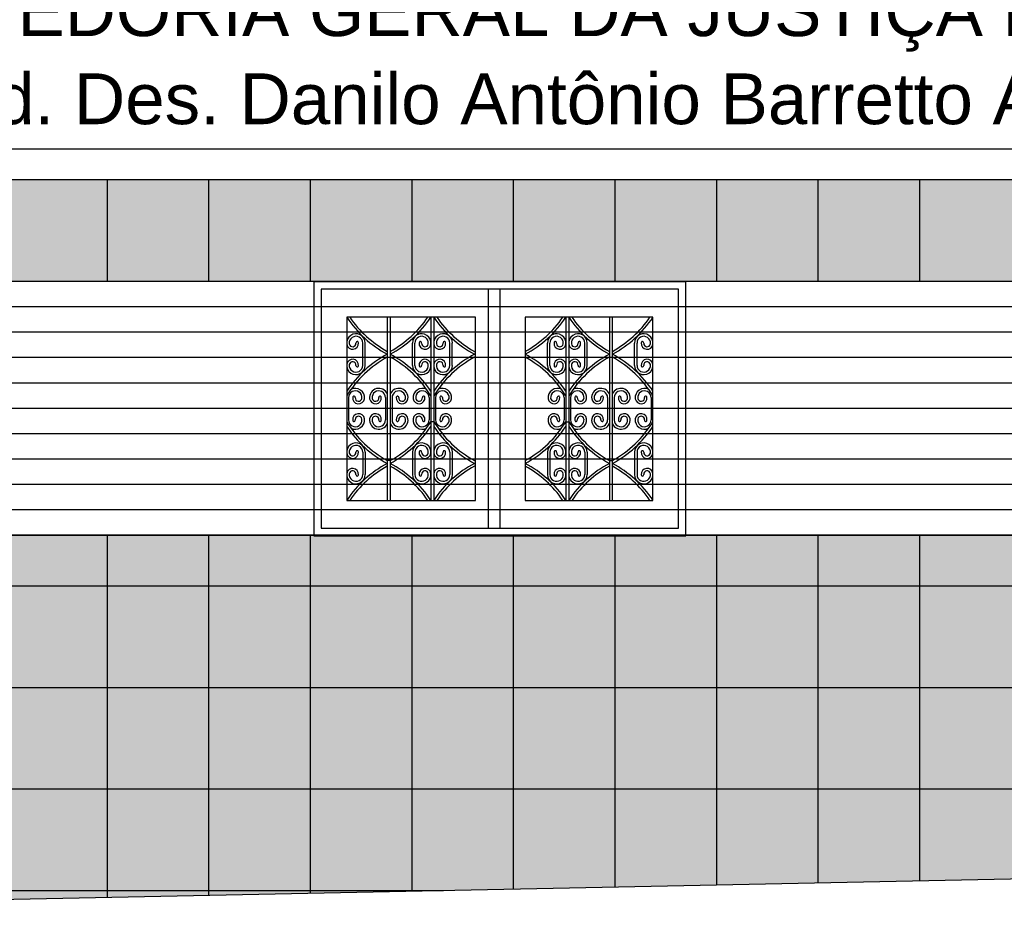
# Model space of a CAD drawing. Header units: inches. Extents: x 276 to 434, y 139 to 224.
# Tile 5 of 48: x 328.95 to 332.83, y 144.66 to 148.2. Entities that reach past the tile are written whole.
import ezdxf

# ---------------------------------------------------------------- set-up
doc = ezdxf.new("R2010")
doc.units = ezdxf.units.IN
doc.header["$MEASUREMENT"] = 0
for name, color, linetype in [('TJ-ESQUADRIA2', 2, 'Continuous'), ('TJ-FACHADA1', 1, 'Continuous'), ('TJ-FACHADA5', 5, 'Continuous'), ('TJ-PAGINACAO', 8, 'Continuous'), ('TJ-TEXTO', 2, 'Continuous')]:
    doc.layers.add(name, color=color, linetype=linetype)
doc.styles.get("Standard").update_dxf_attribs({"font": 'arial.ttf'})

msp = doc.modelspace()

# ---------------------------------------------------------------- hatches: boundary and pattern name
at = {"layer": 'TJ-FACHADA1'}
h = msp.add_hatch(dxfattribs=at)
h.set_pattern_fill('_USER', color=256, scale=0.1, pattern_type=0)
h.set_pattern_definition([(0, (326.24474, 147.17306), (0, 0.1), [])])
h.paths.add_polyline_path([(326.2447, 147.1731), (334.9981, 147.1731), (334.9981, 146.1731), (326.2447, 146.1731)])
at = {"layer": 'TJ-PAGINACAO'}
h = msp.add_hatch(dxfattribs=at)
h.set_pattern_fill('_USER', color=256, scale=0.4, double=1, pattern_type=0)
h.set_pattern_definition([(0, (335.2981, 147.57306), (0, 0.4), []), (90, (335.2981, 147.57306), (-0.4, 2e-17), [])])
h.paths.add_polyline_path([(333.0582, 146.3097), (333.0582, 147.0308), (333.5652, 147.0308), (333.5652, 146.3097)], flags=0)
h.paths.add_polyline_path([(333.7614, 146.3097), (333.7614, 147.0308), (334.2645, 147.0308), (334.2645, 146.3097)], flags=0)
h.paths.add_polyline_path([(331.4473, 146.3097), (330.9441, 146.3097), (330.9441, 147.0308), (331.4473, 147.0308)], flags=0)
h.paths.add_polyline_path([(330.748, 146.3097), (330.241, 146.3097), (330.241, 147.0308), (330.748, 147.0308)], flags=0)
h.paths.add_polyline_path([(328.6217, 146.3062), (328.1185, 146.3062), (328.1185, 147.0273), (328.6217, 147.0273)], flags=0)
h.paths.add_polyline_path([(327.9224, 146.3062), (327.4154, 146.3062), (327.4154, 147.0273), (327.9224, 147.0273)], flags=0)
h.paths.add_polyline_path([(328.7505, 146.1731), (327.2854, 146.1731), (327.2854, 146.1697), (328.7505, 146.1697)])
h.paths.add_polyline_path([(331.5773, 146.1731), (330.111, 146.1731), (330.111, 146.1697), (331.5773, 146.1697)])
h.paths.add_polyline_path([(326.2447, 146.1731), (326.2447, 147.1731), (334.9981, 147.1731), (334.9981, 146.1731)])
h.paths.add_polyline_path([(335.2981, 147.5731), (326.0997, 147.5731), (326.0997, 148.1994), (325.9447, 148.1994), (325.9447, 144.6776), (335.2981, 144.869)])
h = msp.add_hatch(dxfattribs=at)
h.set_pattern_fill('AR-CONC', color=21, scale=0.03, double=1)
h.set_pattern_definition([(50, (0, 0), (0.215178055, -0.01882564), [0.0225, -0.2475]), (355, (0, 0), (-0.0416254, 0.22565764), [0.018, -0.198]), (100.451444, (0.01793, -0.00157), (0.17355265, 0.206832), [0.01912206, -0.21034263]), (46.1842, (0, 0.06), (0.3201724, -0.04965578), [0.03375, -0.37125]), (96.63564, (0.02668, 0.05586), (0.28039858, 0.29223558), [0.0286831, -0.31551413]), (351.18416, (0, 0.06), (0.28039858, 0.29223558), [0.027, -0.297]), (21, (0.03, 0.045), (0.179072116, -0.12078567), [0.0225, -0.2475]), (326, (0.03, 0.045), (0.0729946, 0.21754501), [0.018, -0.198]), (71.451445, (0.04492, 0.03493), (0.25206671, 0.09675935), [0.01912206, -0.21034263]), (37.5, (0, 0), (0.003647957, 0.099868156), [0, -0.1956, 0, -0.201, 0, -0.19875]), (7.5, (0, 0), (0.07892086, 0.118323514), [0, -0.1146, 0, -0.1911, 0, -0.07575]), (327.5, (-0.0669, 0), (0.16014673, -0.006766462), [0, -0.075, 0, -0.234, 0, -0.3105]), (317.5, (-0.0969, 0), (0.17495585, 0.030031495), [0, -0.0975, 0, -0.1554, 0, -0.2205])])
h.paths.add_polyline_path([(331.4473, 147.0308), (331.4473, 146.3097), (330.9441, 146.3097), (330.9441, 147.0308)], flags=0)
h.paths.add_polyline_path([(331.3856, 146.9555, -0.700597), (331.4471, 146.9253, -1.004425), (331.4009, 146.9304, -1.069641), (331.4109, 146.9292, 0.995029), (331.4371, 146.9261, 1.06148), (331.3844, 146.9292), (331.3844, 146.8411, 1.06148), (331.4371, 146.8443, 0.995029), (331.4109, 146.8411, -1.069641), (331.4009, 146.84, -1.004425), (331.4471, 146.8451, -0.727127), (331.385, 146.8142, 0.068425), (331.2873, 146.8852), (331.2873, 146.8738, -0.111655), (331.4302, 146.7468, 0.598595), (331.3776, 146.7099, 1.014164), (331.4236, 146.7163, 0.934893), (331.4137, 146.7148, -1.023742), (331.3875, 146.7114, -1.056194), (331.4402, 146.7143), (331.4402, 146.6262, -1.056194), (331.3875, 146.6291, -1.023742), (331.4137, 146.6257, 0.934893), (331.4236, 146.6242, 1.014164), (331.3776, 146.6305, 0.598595), (331.4302, 146.5936, -0.111655), (331.2873, 146.4667), (331.2873, 146.4553, 0.068495), (331.3856, 146.5256, -0.700597), (331.4471, 146.4954, -1.004425), (331.4009, 146.5005, -1.069641), (331.4109, 146.4993, 0.995029), (331.4371, 146.4962, 1.06148), (331.3844, 146.4993), (331.3844, 146.4112, 1.06148), (331.4371, 146.4144, 0.995029), (331.4109, 146.4112, -1.069641), (331.4009, 146.4101, -1.004425), (331.4471, 146.4152, -0.727127), (331.385, 146.3843, 0.068425), (331.2873, 146.4553), (331.2873, 146.4667), (331.2757, 146.4667), (331.2757, 146.4553, 0.123887), (331.1157, 146.3097), (331.1157, 146.6195), (331.1041, 146.6195), (331.1041, 146.3097, 0.123887), (330.9441, 146.4553, 0.123887), (331.1041, 146.6009), (331.1041, 146.6195, -0.017901), (331.087, 146.5936, -0.59478), (331.0343, 146.6301, -1.004425), (331.0805, 146.625, -1.069641), (331.0706, 146.6262, 0.995029), (331.0443, 146.6293, 1.06148), (331.097, 146.6262), (331.097, 146.7143, 1.06148), (331.0443, 146.7111, 0.995029), (331.0706, 146.7143, -1.069641), (331.0805, 146.7154, -1.004425), (331.0343, 146.7103, -0.59478), (331.087, 146.7468, -0.017901), (331.1041, 146.721), (331.1041, 146.7396, 0.123887), (330.9441, 146.8852, 0.123887), (331.1041, 147.0308), (331.1041, 146.6195), (331.1157, 146.6195), (331.1157, 147.0308, 0.123887), (331.2757, 146.8852), (331.2757, 146.4667), (331.2873, 146.4667), (331.2873, 146.8852, 0.068495)], flags=0)
h.paths.add_polyline_path([(333.0582, 147.0308), (333.5652, 147.0308), (333.5652, 146.3097), (333.0582, 146.3097)], flags=0)
h.paths.add_polyline_path([(333.2182, 146.8852), (333.2182, 146.4667), (333.2298, 146.4667), (333.2298, 146.8852, 0.123887), (333.3898, 147.0308), (333.3898, 146.6195), (333.4014, 146.6195), (333.4014, 147.0308, 0.123887), (333.5614, 146.8852, 0.123887), (333.4014, 146.7396), (333.4014, 146.721, -0.017901), (333.4185, 146.7468, -0.59478), (333.4712, 146.7103, -1.004425), (333.425, 146.7154, -1.069641), (333.4349, 146.7143, 0.995029), (333.4612, 146.7111, 1.06148), (333.4085, 146.7143), (333.4085, 146.6262, 1.06148), (333.4612, 146.6293, 0.995029), (333.4349, 146.6262, -1.069641), (333.425, 146.625, -1.004425), (333.4712, 146.6301, -0.59478), (333.4185, 146.5936, -0.017901), (333.4014, 146.6195), (333.4014, 146.6009, 0.123887), (333.5614, 146.4553, 0.123887), (333.4014, 146.3097), (333.4014, 146.6195), (333.3898, 146.6195), (333.3898, 146.3097, 0.123887), (333.2298, 146.4553), (333.2298, 146.4667), (333.2182, 146.4667), (333.2182, 146.4553, 0.068495), (333.1199, 146.3849, -0.700597), (333.0584, 146.4152, -1.004425), (333.1046, 146.4101, -1.069641), (333.0946, 146.4112, 0.995029), (333.0684, 146.4144, 1.06148), (333.1211, 146.4112), (333.1211, 146.4993, 1.06148), (333.0684, 146.4962, 0.995029), (333.0946, 146.4993, -1.069641), (333.1046, 146.5005, -1.004425), (333.0584, 146.4954, -0.727127), (333.1205, 146.5263, 0.068425), (333.2182, 146.4553), (333.2182, 146.4667, -0.111655), (333.0753, 146.5936, 0.598595), (333.1279, 146.6305, 1.014164), (333.0819, 146.6242, 0.934893), (333.0918, 146.6257, -1.023742), (333.118, 146.6291, -1.056194), (333.0653, 146.6262), (333.0653, 146.7143, -1.056194), (333.118, 146.7114, -1.023742), (333.0918, 146.7148, 0.934893), (333.0819, 146.7163, 1.014164), (333.1279, 146.7099, 0.598595), (333.0753, 146.7468, -0.111655), (333.2182, 146.8738), (333.2182, 146.8852, 0.068495), (333.1199, 146.8148, -0.700597), (333.0584, 146.8451, -1.004425), (333.1046, 146.84, -1.069641), (333.0946, 146.8411, 0.995029), (333.0684, 146.8443, 1.06148), (333.1211, 146.8411), (333.1211, 146.9292, 1.06148), (333.0684, 146.9261, 0.995029), (333.0946, 146.9292, -1.069641), (333.1046, 146.9304, -1.004425), (333.0584, 146.9253, -0.727127), (333.1205, 146.9562, 0.068425)], flags=0)
h.paths.add_polyline_path([(331.1159, 146.8451, -1.004425), (331.1621, 146.84, -1.069641), (331.1522, 146.8411, 0.995029), (331.1259, 146.8443, 1.06148), (331.1786, 146.8411), (331.1786, 146.9292, 1.06148), (331.1259, 146.9261, 0.995029), (331.1522, 146.9292, -1.069641), (331.1621, 146.9304, -1.004425), (331.1159, 146.9253, -1.055855), (331.1886, 146.9292), (331.1886, 146.8411, -1.055855)], flags=0)
h.paths.add_polyline_path([(333.3169, 146.8411), (333.3169, 146.9292, -1.055855), (333.3896, 146.9253, -1.004425), (333.3434, 146.9304, -1.069641), (333.3533, 146.9292, 0.995029), (333.3796, 146.9261, 1.06148), (333.3269, 146.9292), (333.3269, 146.8411, 1.06148), (333.3796, 146.8443, 0.995029), (333.3533, 146.8411, -1.069641), (333.3434, 146.84, -1.004425), (333.3896, 146.8451, -1.055855)], flags=0)
h.paths.add_polyline_path([(331.1039, 146.9253, -1.004425), (331.0577, 146.9304, -1.069641), (331.0677, 146.9292, 0.995029), (331.0939, 146.9261, 1.06148), (331.0412, 146.9292), (331.0412, 146.8411, 1.06148), (331.0939, 146.8443, 0.995029), (331.0677, 146.8411, -1.069641), (331.0577, 146.84, -1.004425), (331.1039, 146.8451, -1.055855), (331.0312, 146.8411), (331.0312, 146.9292, -1.055855)], flags=0)
h.paths.add_polyline_path([(333.4743, 146.9292), (333.4743, 146.8411, -1.055855), (333.4016, 146.8451, -1.004425), (333.4478, 146.84, -1.069641), (333.4378, 146.8411, 0.995029), (333.4116, 146.8443, 1.06148), (333.4643, 146.8411), (333.4643, 146.9292, 1.06148), (333.4116, 146.9261, 0.995029), (333.4378, 146.9292, -1.069641), (333.4478, 146.9304, -1.004425), (333.4016, 146.9253, -1.055855)], flags=0)
h.paths.add_polyline_path([(331.1886, 146.4993), (331.1886, 146.4112, -1.055855), (331.1159, 146.4152, -1.004425), (331.1621, 146.4101, -1.069641), (331.1522, 146.4112, 0.995029), (331.1259, 146.4144, 1.06148), (331.1786, 146.4112), (331.1786, 146.4993, 1.06148), (331.1259, 146.4962, 0.995029), (331.1522, 146.4993, -1.069641), (331.1621, 146.5005, -1.004425), (331.1159, 146.4954, -1.055855)], flags=0)
h.paths.add_polyline_path([(333.3896, 146.4954, -1.004425), (333.3434, 146.5005, -1.069641), (333.3533, 146.4993, 0.995029), (333.3796, 146.4962, 1.06148), (333.3269, 146.4993), (333.3269, 146.4112, 1.06148), (333.3796, 146.4144, 0.995029), (333.3533, 146.4112, -1.069641), (333.3434, 146.4101, -1.004425), (333.3896, 146.4152, -1.055855), (333.3169, 146.4112), (333.3169, 146.4993, -1.055855)], flags=0)
h.paths.add_polyline_path([(331.1039, 146.4954, -1.004425), (331.0577, 146.5005, -1.069641), (331.0677, 146.4993, 0.995029), (331.0939, 146.4962, 1.06148), (331.0412, 146.4993), (331.0412, 146.4112, 1.06148), (331.0939, 146.4144, 0.995029), (331.0677, 146.4112, -1.069641), (331.0577, 146.4101, -1.004425), (331.1039, 146.4152, -1.055855), (331.0312, 146.4112), (331.0312, 146.4993, -1.055855)], flags=0)
h.paths.add_polyline_path([(333.4743, 146.4993), (333.4743, 146.4112, -1.055855), (333.4016, 146.4152, -1.004425), (333.4478, 146.4101, -1.069641), (333.4378, 146.4112, 0.995029), (333.4116, 146.4144, 1.06148), (333.4643, 146.4112), (333.4643, 146.4993, 1.06148), (333.4116, 146.4962, 0.995029), (333.4378, 146.4993, -1.069641), (333.4478, 146.5005, -1.004425), (333.4016, 146.4954, -1.055855)], flags=0)
h.paths.add_polyline_path([(330.748, 147.0308), (330.748, 146.3097), (330.241, 146.3097), (330.241, 147.0308)], flags=0)
h.paths.add_polyline_path([(333.7614, 147.0308), (334.2645, 147.0308), (334.2645, 146.3097), (333.7614, 146.3097)], flags=0)
h.paths.add_polyline_path([(330.7441, 146.8852, 0.123887), (330.5841, 146.7396), (330.5841, 146.721, -0.017901), (330.6013, 146.7468, -0.59478), (330.6539, 146.7103, -1.004425), (330.6078, 146.7154, -1.069641), (330.6177, 146.7143, 0.995029), (330.644, 146.7111, 1.06148), (330.5912, 146.7143), (330.5912, 146.6262, 1.06148), (330.644, 146.6293, 0.995029), (330.6177, 146.6262, -1.069641), (330.6078, 146.625, -1.004425), (330.6539, 146.6301, -0.59478), (330.6013, 146.5936, -0.017901), (330.5841, 146.6195), (330.5841, 146.6009, 0.123887), (330.7441, 146.4553, 0.123887), (330.5841, 146.3097), (330.5841, 146.6195), (330.5725, 146.6195), (330.5725, 146.3097, 0.123887), (330.4125, 146.4553), (330.4125, 146.4667), (330.401, 146.4667), (330.401, 146.4553, 0.068495), (330.3027, 146.3849, -0.700597), (330.2412, 146.4152, -1.004425), (330.2873, 146.4101, -1.069641), (330.2774, 146.4112, 0.995029), (330.2511, 146.4144, 1.06148), (330.3039, 146.4112), (330.3039, 146.4993, 1.06148), (330.2511, 146.4962, 0.995029), (330.2774, 146.4993, -1.069641), (330.2873, 146.5005, -1.004425), (330.2412, 146.4954, -0.727127), (330.3033, 146.5263, 0.068425), (330.401, 146.4553), (330.401, 146.4667, -0.111655), (330.2581, 146.5936, 0.598595), (330.3107, 146.6305, 1.014164), (330.2647, 146.6242, 0.934893), (330.2746, 146.6257, -1.023742), (330.3008, 146.6291, -1.056194), (330.2481, 146.6262), (330.2481, 146.7143, -1.056194), (330.3008, 146.7114, -1.023742), (330.2746, 146.7148, 0.934893), (330.2647, 146.7163, 1.014164), (330.3107, 146.7099, 0.598595), (330.2581, 146.7468, -0.111655), (330.401, 146.8738), (330.401, 146.8852, 0.068495), (330.3027, 146.8148, -0.700597), (330.2412, 146.8451, -1.004425), (330.2873, 146.84, -1.069641), (330.2774, 146.8411, 0.995029), (330.2511, 146.8443, 1.06148), (330.3039, 146.8411), (330.3039, 146.9292, 1.06148), (330.2511, 146.9261, 0.995029), (330.2774, 146.9292, -1.069641), (330.2873, 146.9304, -1.004425), (330.2412, 146.9253, -0.727127), (330.3033, 146.9562, 0.068425), (330.401, 146.8852), (330.401, 146.4667), (330.4125, 146.4667), (330.4125, 146.8852, 0.123887), (330.5725, 147.0308), (330.5725, 146.6195), (330.5841, 146.6195), (330.5841, 147.0308, 0.123887)], flags=0)
h.paths.add_polyline_path([(333.7614, 146.8852, 0.123887), (333.9214, 147.0308), (333.9214, 146.6195), (333.933, 146.6195), (333.933, 147.0308, 0.123887), (334.093, 146.8852), (334.093, 146.4667), (334.1045, 146.4667), (334.1045, 146.8852, 0.068495), (334.2028, 146.9555, -0.700597), (334.2643, 146.9253, -1.004425), (334.2182, 146.9304, -1.069641), (334.2281, 146.9292, 0.995029), (334.2544, 146.9261, 1.06148), (334.2016, 146.9292), (334.2016, 146.8411, 1.06148), (334.2544, 146.8443, 0.995029), (334.2281, 146.8411, -1.069641), (334.2182, 146.84, -1.004425), (334.2643, 146.8451, -0.727127), (334.2022, 146.8142, 0.068425), (334.1045, 146.8852), (334.1045, 146.8738, -0.111655), (334.2474, 146.7468, 0.598595), (334.1948, 146.7099, 1.014164), (334.2408, 146.7163, 0.934893), (334.2309, 146.7148, -1.023742), (334.2047, 146.7114, -1.056194), (334.2574, 146.7143), (334.2574, 146.6262, -1.056194), (334.2047, 146.6291, -1.023742), (334.2309, 146.6257, 0.934893), (334.2408, 146.6242, 1.014164), (334.1948, 146.6305, 0.598595), (334.2474, 146.5936, -0.111655), (334.1045, 146.4667), (334.1045, 146.4553, 0.068495), (334.2028, 146.5256, -0.700597), (334.2643, 146.4954, -1.004425), (334.2182, 146.5005, -1.069641), (334.2281, 146.4993, 0.995029), (334.2544, 146.4962, 1.06148), (334.2016, 146.4993), (334.2016, 146.4112, 1.06148), (334.2544, 146.4144, 0.995029), (334.2281, 146.4112, -1.069641), (334.2182, 146.4101, -1.004425), (334.2643, 146.4152, -0.727127), (334.2022, 146.3843, 0.068425), (334.1045, 146.4553), (334.1045, 146.4667), (334.093, 146.4667), (334.093, 146.4553, 0.123887), (333.933, 146.3097), (333.933, 146.6195), (333.9214, 146.6195), (333.9214, 146.3097, 0.123887), (333.7614, 146.4553, 0.123887), (333.9214, 146.6009), (333.9214, 146.6195, -0.017901), (333.9042, 146.5936, -0.59478), (333.8516, 146.6301, -1.004425), (333.8977, 146.625, -1.069641), (333.8878, 146.6262, 0.995029), (333.8615, 146.6293, 1.06148), (333.9143, 146.6262), (333.9143, 146.7143, 1.06148), (333.8615, 146.7111, 0.995029), (333.8878, 146.7143, -1.069641), (333.8977, 146.7154, -1.004425), (333.8516, 146.7103, -0.59478), (333.9042, 146.7468, -0.017901), (333.9214, 146.721), (333.9214, 146.7396, 0.123887)], flags=0)
h.paths.add_polyline_path([(330.657, 146.9292), (330.657, 146.8411, -1.055855), (330.5843, 146.8451, -1.004425), (330.6305, 146.84, -1.069641), (330.6206, 146.8411, 0.995029), (330.5943, 146.8443, 1.06148), (330.647, 146.8411), (330.647, 146.9292, 1.06148), (330.5943, 146.9261, 0.995029), (330.6206, 146.9292, -1.069641), (330.6305, 146.9304, -1.004425), (330.5843, 146.9253, -1.055855)], flags=0)
h.paths.add_polyline_path([(333.9212, 146.9253, -1.004425), (333.875, 146.9304, -1.069641), (333.8849, 146.9292, 0.995029), (333.9112, 146.9261, 1.06148), (333.8585, 146.9292), (333.8585, 146.8411, 1.06148), (333.9112, 146.8443, 0.995029), (333.8849, 146.8411, -1.069641), (333.875, 146.84, -1.004425), (333.9212, 146.8451, -1.055855), (333.8485, 146.8411), (333.8485, 146.9292, -1.055855)], flags=0)
h.paths.add_polyline_path([(330.5723, 146.9253, -1.004425), (330.5262, 146.9304, -1.069641), (330.5361, 146.9292, 0.995029), (330.5624, 146.9261, 1.06148), (330.5096, 146.9292), (330.5096, 146.8411, 1.06148), (330.5624, 146.8443, 0.995029), (330.5361, 146.8411, -1.069641), (330.5262, 146.84, -1.004425), (330.5723, 146.8451, -1.055855), (330.4996, 146.8411), (330.4996, 146.9292, -1.055855)], flags=0)
h.paths.add_polyline_path([(334.0059, 146.9292), (334.0059, 146.8411, -1.055855), (333.9332, 146.8451, -1.004425), (333.9793, 146.84, -1.069641), (333.9694, 146.8411, 0.995029), (333.9431, 146.8443, 1.06148), (333.9959, 146.8411), (333.9959, 146.9292, 1.06148), (333.9431, 146.9261, 0.995029), (333.9694, 146.9292, -1.069641), (333.9793, 146.9304, -1.004425), (333.9332, 146.9253, -1.055855)], flags=0)
h.paths.add_polyline_path([(330.657, 146.4993), (330.657, 146.4112, -1.055855), (330.5843, 146.4152, -1.004425), (330.6305, 146.4101, -1.069641), (330.6206, 146.4112, 0.995029), (330.5943, 146.4144, 1.06148), (330.647, 146.4112), (330.647, 146.4993, 1.06148), (330.5943, 146.4962, 0.995029), (330.6206, 146.4993, -1.069641), (330.6305, 146.5005, -1.004425), (330.5843, 146.4954, -1.055855)], flags=0)
h.paths.add_polyline_path([(333.9212, 146.4954, -1.004425), (333.875, 146.5005, -1.069641), (333.8849, 146.4993, 0.995029), (333.9112, 146.4962, 1.06148), (333.8585, 146.4993), (333.8585, 146.4112, 1.06148), (333.9112, 146.4144, 0.995029), (333.8849, 146.4112, -1.069641), (333.875, 146.4101, -1.004425), (333.9212, 146.4152, -1.055855), (333.8485, 146.4112), (333.8485, 146.4993, -1.055855)], flags=0)
h.paths.add_polyline_path([(330.5723, 146.4954, -1.004425), (330.5262, 146.5005, -1.069641), (330.5361, 146.4993, 0.995029), (330.5624, 146.4962, 1.06148), (330.5096, 146.4993), (330.5096, 146.4112, 1.06148), (330.5624, 146.4144, 0.995029), (330.5361, 146.4112, -1.069641), (330.5262, 146.4101, -1.004425), (330.5723, 146.4152, -1.055855), (330.4996, 146.4112), (330.4996, 146.4993, -1.055855)], flags=0)
h.paths.add_polyline_path([(334.0059, 146.4993), (334.0059, 146.4112, -1.055855), (333.9332, 146.4152, -1.004425), (333.9793, 146.4101, -1.069641), (333.9694, 146.4112, 0.995029), (333.9431, 146.4144, 1.06148), (333.9959, 146.4112), (333.9959, 146.4993, 1.06148), (333.9431, 146.4962, 0.995029), (333.9694, 146.4993, -1.069641), (333.9793, 146.5005, -1.004425), (333.9332, 146.4954, -1.055855)], flags=0)
h.paths.add_polyline_path([(328.6217, 147.0273), (328.6217, 146.3062), (328.1185, 146.3062), (328.1185, 147.0273)], flags=0)
h.paths.add_polyline_path([(328.56, 146.9521, -0.700597), (328.6215, 146.9218, -1.004425), (328.5753, 146.9269, -1.069641), (328.5853, 146.9258, 0.995029), (328.6115, 146.9226, 1.06148), (328.5588, 146.9258), (328.5588, 146.8377, 1.06148), (328.6115, 146.8408, 0.995029), (328.5853, 146.8377, -1.069641), (328.5753, 146.8365, -1.004425), (328.6215, 146.8416, -0.727127), (328.5594, 146.8107, 0.068425), (328.4617, 146.8817), (328.4617, 146.8703, -0.111655), (328.6046, 146.7434, 0.598595), (328.552, 146.7064, 1.014164), (328.598, 146.7128, 0.934893), (328.5881, 146.7113, -1.023742), (328.5619, 146.7079, -1.056194), (328.6146, 146.7108), (328.6146, 146.6227, -1.056194), (328.5619, 146.6256, -1.023742), (328.5881, 146.6222, 0.934893), (328.598, 146.6207, 1.014164), (328.552, 146.6271, 0.598595), (328.6046, 146.5902, -0.111655), (328.4617, 146.4632), (328.4617, 146.4518, 0.068495), (328.56, 146.5222, -0.700597), (328.6215, 146.4919, -1.004425), (328.5753, 146.497, -1.069641), (328.5853, 146.4959, 0.995029), (328.6115, 146.4927, 1.06148), (328.5588, 146.4959), (328.5588, 146.4078, 1.06148), (328.6115, 146.4109, 0.995029), (328.5853, 146.4078, -1.069641), (328.5753, 146.4066, -1.004425), (328.6215, 146.4117, -0.727127), (328.5594, 146.3808, 0.068425), (328.4617, 146.4518), (328.4617, 146.4632), (328.4501, 146.4632), (328.4501, 146.4518, 0.123887), (328.2901, 146.3062), (328.2901, 146.616), (328.2785, 146.616), (328.2785, 146.3062, 0.123887), (328.1185, 146.4518, 0.123887), (328.2785, 146.5974), (328.2785, 146.616, -0.017901), (328.2614, 146.5902, -0.59478), (328.2087, 146.6267, -1.004425), (328.2549, 146.6216, -1.069641), (328.245, 146.6227, 0.995029), (328.2187, 146.6259, 1.06148), (328.2714, 146.6227), (328.2714, 146.7108, 1.06148), (328.2187, 146.7077, 0.995029), (328.245, 146.7108, -1.069641), (328.2549, 146.7119, -1.004425), (328.2087, 146.7069, -0.59478), (328.2614, 146.7434, -0.017901), (328.2785, 146.7175), (328.2785, 146.7361, 0.123887), (328.1185, 146.8817, 0.123887), (328.2785, 147.0273), (328.2785, 146.616), (328.2901, 146.616), (328.2901, 147.0273, 0.123887), (328.4501, 146.8817), (328.4501, 146.4632), (328.4617, 146.4632), (328.4617, 146.8817, 0.068495)], flags=0)
h.paths.add_polyline_path([(328.2904, 146.8416, -1.004425), (328.3365, 146.8365, -1.069641), (328.3266, 146.8377, 0.995029), (328.3003, 146.8408, 1.06148), (328.3531, 146.8377), (328.3531, 146.9258, 1.06148), (328.3003, 146.9226, 0.995029), (328.3266, 146.9258, -1.069641), (328.3365, 146.9269, -1.004425), (328.2904, 146.9218, -1.055855), (328.3631, 146.9258), (328.3631, 146.8377, -1.055855)], flags=0)
h.paths.add_polyline_path([(328.3631, 146.4959), (328.3631, 146.4078, -1.055855), (328.2904, 146.4117, -1.004425), (328.3365, 146.4066, -1.069641), (328.3266, 146.4078, 0.995029), (328.3003, 146.4109, 1.06148), (328.3531, 146.4078), (328.3531, 146.4959, 1.06148), (328.3003, 146.4927, 0.995029), (328.3266, 146.4959, -1.069641), (328.3365, 146.497, -1.004425), (328.2904, 146.4919, -1.055855)], flags=0)
h.paths.add_polyline_path([(328.2783, 146.9218, -1.004425), (328.2322, 146.9269, -1.069641), (328.2421, 146.9258, 0.995029), (328.2684, 146.9226, 1.06148), (328.2156, 146.9258), (328.2156, 146.8377, 1.06148), (328.2684, 146.8408, 0.995029), (328.2421, 146.8377, -1.069641), (328.2322, 146.8365, -1.004425), (328.2783, 146.8416, -1.055855), (328.2056, 146.8377), (328.2056, 146.9258, -1.055855)], flags=0)
h.paths.add_polyline_path([(328.2783, 146.4919, -1.004425), (328.2322, 146.497, -1.069641), (328.2421, 146.4959, 0.995029), (328.2684, 146.4927, 1.06148), (328.2156, 146.4959), (328.2156, 146.4078, 1.06148), (328.2684, 146.4109, 0.995029), (328.2421, 146.4078, -1.069641), (328.2322, 146.4066, -1.004425), (328.2783, 146.4117, -1.055855), (328.2056, 146.4078), (328.2056, 146.4959, -1.055855)], flags=0)
h.paths.add_polyline_path([(327.9224, 147.0273), (327.9224, 146.3062), (327.4154, 146.3062), (327.4154, 147.0273)], flags=0)
h.paths.add_polyline_path([(327.9185, 146.8817, 0.123887), (327.7585, 146.7361), (327.7585, 146.7175, -0.017901), (327.7757, 146.7434, -0.59478), (327.8283, 146.7069, -1.004425), (327.7822, 146.7119, -1.069641), (327.7921, 146.7108, 0.995029), (327.8184, 146.7077, 1.06148), (327.7657, 146.7108), (327.7657, 146.6227, 1.06148), (327.8184, 146.6259, 0.995029), (327.7921, 146.6227, -1.069641), (327.7822, 146.6216, -1.004425), (327.8283, 146.6267, -0.59478), (327.7757, 146.5902, -0.017901), (327.7585, 146.616), (327.7585, 146.5974, 0.123887), (327.9185, 146.4518, 0.123887), (327.7585, 146.3062), (327.7585, 146.616), (327.747, 146.616), (327.747, 146.3062, 0.123887), (327.587, 146.4518), (327.587, 146.4632), (327.5754, 146.4632), (327.5754, 146.4518, 0.068495), (327.4771, 146.3815, -0.700597), (327.4156, 146.4117, -1.004425), (327.4618, 146.4066, -1.069641), (327.4518, 146.4078, 0.995029), (327.4256, 146.4109, 1.06148), (327.4783, 146.4078), (327.4783, 146.4959, 1.06148), (327.4256, 146.4927, 0.995029), (327.4518, 146.4959, -1.069641), (327.4618, 146.497, -1.004425), (327.4156, 146.4919, -0.727127), (327.4777, 146.5228, 0.068425), (327.5754, 146.4518), (327.5754, 146.4632, -0.111655), (327.4325, 146.5902, 0.598595), (327.4851, 146.6271, 1.014164), (327.4391, 146.6207, 0.934893), (327.449, 146.6222, -1.023742), (327.4752, 146.6256, -1.056194), (327.4225, 146.6227), (327.4225, 146.7108, -1.056194), (327.4752, 146.7079, -1.023742), (327.449, 146.7113, 0.934893), (327.4391, 146.7128, 1.014164), (327.4851, 146.7064, 0.598595), (327.4325, 146.7434, -0.111655), (327.5754, 146.8703), (327.5754, 146.8817, 0.068495), (327.4771, 146.8114, -0.700597), (327.4156, 146.8416, -1.004425), (327.4618, 146.8365, -1.069641), (327.4518, 146.8377, 0.995029), (327.4256, 146.8408, 1.06148), (327.4783, 146.8377), (327.4783, 146.9258, 1.06148), (327.4256, 146.9226, 0.995029), (327.4518, 146.9258, -1.069641), (327.4618, 146.9269, -1.004425), (327.4156, 146.9218, -0.727127), (327.4777, 146.9527, 0.068425), (327.5754, 146.8817), (327.5754, 146.4632), (327.587, 146.4632), (327.587, 146.8817, 0.123887), (327.747, 147.0273), (327.747, 146.616), (327.7585, 146.616), (327.7585, 147.0273, 0.123887)], flags=0)
h.paths.add_polyline_path([(327.8315, 146.9258), (327.8315, 146.8377, -1.055855), (327.7588, 146.8416, -1.004425), (327.8049, 146.8365, -1.069641), (327.795, 146.8377, 0.995029), (327.7687, 146.8408, 1.06148), (327.8215, 146.8377), (327.8215, 146.9258, 1.06148), (327.7687, 146.9226, 0.995029), (327.795, 146.9258, -1.069641), (327.8049, 146.9269, -1.004425), (327.7588, 146.9218, -1.055855)], flags=0)
h.paths.add_polyline_path([(327.8315, 146.4959), (327.8315, 146.4078, -1.055855), (327.7588, 146.4117, -1.004425), (327.8049, 146.4066, -1.069641), (327.795, 146.4078, 0.995029), (327.7687, 146.4109, 1.06148), (327.8215, 146.4078), (327.8215, 146.4959, 1.06148), (327.7687, 146.4927, 0.995029), (327.795, 146.4959, -1.069641), (327.8049, 146.497, -1.004425), (327.7588, 146.4919, -1.055855)], flags=0)
h.paths.add_polyline_path([(327.7467, 146.9218, -1.004425), (327.7006, 146.9269, -1.069641), (327.7105, 146.9258, 0.995029), (327.7368, 146.9226, 1.06148), (327.684, 146.9258), (327.684, 146.8377, 1.06148), (327.7368, 146.8408, 0.995029), (327.7105, 146.8377, -1.069641), (327.7006, 146.8365, -1.004425), (327.7467, 146.8416, -1.055855), (327.674, 146.8377), (327.674, 146.9258, -1.055855)], flags=0)
h.paths.add_polyline_path([(327.7467, 146.4919, -1.004425), (327.7006, 146.497, -1.069641), (327.7105, 146.4959, 0.995029), (327.7368, 146.4927, 1.06148), (327.684, 146.4959), (327.684, 146.4078, 1.06148), (327.7368, 146.4109, 0.995029), (327.7105, 146.4078, -1.069641), (327.7006, 146.4066, -1.004425), (327.7467, 146.4117, -1.055855), (327.674, 146.4078), (327.674, 146.4959, -1.055855)], flags=0)
h.paths.add_polyline_path([(328.7505, 146.1731), (327.2854, 146.1731), (327.2854, 146.1697), (328.7505, 146.1697)])
h.paths.add_polyline_path([(331.5773, 146.1731), (330.111, 146.1731), (330.111, 146.1697), (331.5773, 146.1697)])
h.paths.add_polyline_path([(326.2447, 146.1731), (326.2447, 147.1731), (334.9981, 147.1731), (334.9981, 146.1731)])
h.paths.add_polyline_path([(335.2981, 147.5731), (326.0997, 147.5731), (326.0997, 148.1994), (325.9447, 148.1994), (325.9447, 144.6776), (335.2981, 144.869)])

# ---------------------------------------------------------------- linework, layer by layer
at = {"layer": 'TJ-ESQUADRIA2', "color": 1}
for p, q in [((330.798, 147.1408), (330.798, 146.1997)), ((330.8441, 147.1408), (330.8441, 146.3097)), ((330.8441, 146.3097), (330.8441, 146.1997))]:
    msp.add_line(p, q, dxfattribs=at)
at = {"layer": 'TJ-ESQUADRIA2', "color": 252, "true_color": 0x939598}
for p, q in [((330.401, 146.3097), (330.401, 147.0308)), ((330.4125, 147.0308), (330.4125, 146.3097)), ((330.5725, 147.0308), (330.5725, 146.3097)), ((330.5841, 147.0308), (330.5841, 146.3097)), ((331.1041, 147.0308), (331.1041, 146.3097)), ((331.1157, 147.0308), (331.1157, 146.3097)), ((331.2757, 147.0308), (331.2757, 146.3097)), ((331.2873, 146.3097), (331.2873, 147.0308)), ((330.3039, 146.8411), (330.3039, 146.9292)), ((330.3139, 146.8411), (330.3139, 146.9292)), ((330.4996, 146.8411), (330.4996, 146.9292)), ((330.5096, 146.8411), (330.5096, 146.9292)), ((330.647, 146.8411), (330.647, 146.9292)), ((330.657, 146.8411), (330.657, 146.9292)), ((331.0312, 146.8411), (331.0312, 146.9292)), ((331.0412, 146.8411), (331.0412, 146.9292)), ((331.1786, 146.8411), (331.1786, 146.9292)), ((331.1886, 146.8411), (331.1886, 146.9292)), ((331.3744, 146.8411), (331.3744, 146.9292)), ((331.3844, 146.8411), (331.3844, 146.9292)), ((330.2481, 146.7143), (330.2481, 146.6262)), ((330.3938, 146.7143), (330.3938, 146.6262)), ((330.4196, 146.7143), (330.4196, 146.6262)), ((330.5654, 146.7143), (330.5654, 146.6262)), ((330.5912, 146.7143), (330.5912, 146.6262)), ((331.097, 146.7143), (331.097, 146.6262)), ((331.1228, 146.7143), (331.1228, 146.6262)), ((331.2686, 146.7143), (331.2686, 146.6262)), ((331.2944, 146.7143), (331.2944, 146.6262)), ((331.4402, 146.7143), (331.4402, 146.6262)), ((330.5841, 146.6195), (330.5725, 146.6195)), ((331.1041, 146.6195), (331.1157, 146.6195)), ((330.3039, 146.4993), (330.3039, 146.4112)), ((330.3139, 146.4993), (330.3139, 146.4112)), ((330.4996, 146.4993), (330.4996, 146.4112)), ((330.5096, 146.4993), (330.5096, 146.4112)), ((330.647, 146.4993), (330.647, 146.4112)), ((330.657, 146.4993), (330.657, 146.4112)), ((331.0312, 146.4993), (331.0312, 146.4112)), ((331.0412, 146.4993), (331.0412, 146.4112)), ((331.1786, 146.4993), (331.1786, 146.4112)), ((331.1886, 146.4993), (331.1886, 146.4112)), ((331.3744, 146.4993), (331.3744, 146.4112)), ((331.3844, 146.4993), (331.3844, 146.4112)), ((330.4125, 146.4667), (330.401, 146.4667)), ((331.2757, 146.4667), (331.2873, 146.4667))]:
    msp.add_line(p, q, dxfattribs=at)
at = {"layer": 'TJ-ESQUADRIA2'}
for points in [[(330.111, 146.1697), (331.5773, 146.1697), (331.5773, 147.1708), (330.111, 147.1708)], [(330.141, 146.1997), (331.5473, 146.1997), (331.5473, 147.1408), (330.141, 147.1408)]]:
    msp.add_lwpolyline(points, close=True, dxfattribs=at)
at = {"layer": 'TJ-ESQUADRIA2', "color": 1}
for points in [[(330.748, 147.0308), (330.241, 147.0308), (330.241, 146.3097), (330.748, 146.3097)], [(330.9441, 147.0308), (330.9441, 146.3097), (331.4473, 146.3097), (331.4473, 147.0308)]]:
    msp.add_lwpolyline(points, close=True, dxfattribs=at)
at = {"layer": 'TJ-ESQUADRIA2', "color": 252, "true_color": 0x939598}
for centre, radius, start, end in [((330.6103, 147.2759), 0.4433, 213.5737, 241.8225), ((330.6103, 147.2759), 0.4333, 214.456, 241.1117), ((330.2032, 147.2759), 0.4433, 298.1775, 326.4263), ((330.2032, 147.2759), 0.4333, 298.8883, 325.544), ((330.9534, 147.2759), 0.4433, 213.5737, 241.8225), ((330.9534, 147.2759), 0.4333, 214.456, 241.1117), ((330.7348, 147.2759), 0.4433, 298.1775, 326.4263), ((330.7348, 147.2759), 0.4333, 298.8883, 325.544), ((331.485, 147.2759), 0.4433, 213.5737, 241.8225), ((331.485, 147.2759), 0.4333, 214.456, 241.1117), ((331.078, 147.2759), 0.4433, 298.1775, 326.4263), ((331.078, 147.2759), 0.4333, 298.8883, 325.544), ((330.2774, 146.9292), 0.0365, 0, 186.833), ((330.2774, 146.9292), 0.0265, 0, 186.833), ((330.5361, 146.9292), 0.0365, 353.167, 180), ((330.5361, 146.9292), 0.0265, 353.167, 180), ((330.6206, 146.9292), 0.0365, 0, 186.833), ((330.6206, 146.9292), 0.0265, 0, 186.833), ((331.0677, 146.9292), 0.0365, 353.167, 180), ((331.0677, 146.9292), 0.0265, 353.167, 180), ((331.1522, 146.9292), 0.0365, 0, 186.833), ((331.1522, 146.9292), 0.0265, 0, 186.833), ((331.4109, 146.9292), 0.0365, 353.167, 180), ((331.4109, 146.9292), 0.0265, 353.167, 180), ((330.2643, 146.9277), 0.0232, 187.1185, 6.5474), ((330.2643, 146.9277), 0.0132, 187.1185, 6.5474), ((330.2823, 146.9301), 0.00501, 2.693, 190.4018), ((330.5492, 146.9277), 0.0232, 173.4526, 352.8815), ((330.5312, 146.9301), 0.00501, 349.5982, 177.307), ((330.5492, 146.9277), 0.0132, 173.4526, 352.8815), ((330.6074, 146.9277), 0.0232, 187.1185, 6.5474), ((330.6074, 146.9277), 0.0132, 187.1185, 6.5474), ((330.6255, 146.9301), 0.00501, 2.693, 190.4018), ((331.0808, 146.9277), 0.0232, 173.4526, 352.8815), ((331.0627, 146.9301), 0.00501, 349.5982, 177.307), ((331.0808, 146.9277), 0.0132, 173.4526, 352.8815), ((331.139, 146.9277), 0.0232, 187.1185, 6.5474), ((331.139, 146.9277), 0.0132, 187.1185, 6.5474), ((331.1571, 146.9301), 0.00501, 2.693, 190.4018), ((331.424, 146.9277), 0.0232, 173.4526, 352.8815), ((331.4059, 146.9301), 0.00501, 349.5982, 177.307), ((331.424, 146.9277), 0.0132, 173.4526, 352.8815), ((330.6103, 146.4945), 0.4433, 118.1775, 146.4263), ((330.6103, 146.4945), 0.4333, 118.8883, 148.4743), ((330.2032, 146.4945), 0.4433, 33.5737, 61.8225), ((330.2032, 146.4945), 0.4333, 31.5257, 61.1117), ((330.9534, 146.4945), 0.4433, 118.1775, 146.4263), ((330.9534, 146.4945), 0.4333, 118.8883, 148.4743), ((330.7348, 146.4945), 0.4433, 33.5737, 61.8225), ((330.7348, 146.4945), 0.4333, 31.5257, 61.1117), ((331.485, 146.4945), 0.4433, 118.1775, 146.4263), ((331.485, 146.4945), 0.4333, 118.8883, 148.4743), ((331.078, 146.4945), 0.4433, 33.5737, 61.8225), ((331.078, 146.4945), 0.4333, 31.5257, 61.1117), ((330.2774, 146.8411), 0.0365, 173.167, 0), ((330.2643, 146.8426), 0.0232, 353.4526, 172.8815), ((330.2774, 146.8411), 0.0265, 173.167, 0), ((330.2643, 146.8426), 0.0132, 353.4526, 172.8815), ((330.2823, 146.8402), 0.00501, 169.5982, 357.307), ((330.5361, 146.8411), 0.0365, 180, 6.833), ((330.5361, 146.8411), 0.0265, 180, 6.833), ((330.5492, 146.8426), 0.0232, 7.1185, 186.5474), ((330.5312, 146.8402), 0.00501, 182.693, 10.4018), ((330.5492, 146.8426), 0.0132, 7.1185, 186.5474), ((330.6206, 146.8411), 0.0365, 173.167, 0), ((330.6074, 146.8426), 0.0232, 353.4526, 172.8815), ((330.6206, 146.8411), 0.0265, 173.167, 0), ((330.6074, 146.8426), 0.0132, 353.4526, 172.8815), ((330.6255, 146.8402), 0.00501, 169.5982, 357.307), ((331.0677, 146.8411), 0.0365, 180, 6.833), ((331.0677, 146.8411), 0.0265, 180, 6.833), ((331.0808, 146.8426), 0.0232, 7.1185, 186.5474), ((331.0627, 146.8402), 0.00501, 182.693, 10.4018), ((331.0808, 146.8426), 0.0132, 7.1185, 186.5474), ((331.1522, 146.8411), 0.0365, 173.167, 0), ((331.139, 146.8426), 0.0232, 353.4526, 172.8815), ((331.1522, 146.8411), 0.0265, 173.167, 0), ((331.139, 146.8426), 0.0132, 353.4526, 172.8815), ((331.1571, 146.8402), 0.00501, 169.5982, 357.307), ((331.4109, 146.8411), 0.0365, 180, 6.833), ((331.4109, 146.8411), 0.0265, 180, 6.833), ((331.424, 146.8426), 0.0232, 7.1185, 186.5474), ((331.4059, 146.8402), 0.00501, 182.693, 10.4018), ((331.424, 146.8426), 0.0132, 7.1185, 186.5474), ((330.2745, 146.7143), 0.0365, 353.167, 116.7483), ((330.3674, 146.7143), 0.0365, 22.9955, 186.833), ((330.4461, 146.7143), 0.0365, 353.167, 157.0045), ((330.539, 146.7143), 0.0365, 63.2517, 186.833), ((330.6177, 146.7143), 0.0365, 353.167, 116.7483), ((331.0706, 146.7143), 0.0365, 63.2517, 186.833), ((331.1493, 146.7143), 0.0365, 353.167, 116.7483), ((331.2422, 146.7143), 0.0365, 22.9955, 186.833), ((331.3209, 146.7143), 0.0365, 353.167, 157.0045), ((331.4138, 146.7143), 0.0365, 63.2517, 186.833), ((330.2745, 146.7143), 0.0265, 353.167, 180), ((330.2877, 146.7128), 0.0232, 173.4526, 352.8815), ((330.2696, 146.7152), 0.00501, 349.5982, 177.307), ((330.2877, 146.7128), 0.0132, 173.4526, 352.8815), ((330.3542, 146.7128), 0.0232, 187.1185, 6.5474), ((330.3674, 146.7143), 0.0265, 0, 186.833), ((330.3542, 146.7128), 0.0132, 187.1185, 6.5474), ((330.3723, 146.7152), 0.00501, 2.693, 190.4018), ((330.4461, 146.7143), 0.0265, 353.167, 180), ((330.4592, 146.7128), 0.0232, 173.4526, 352.8815), ((330.4412, 146.7152), 0.00501, 349.5982, 177.307), ((330.4592, 146.7128), 0.0132, 173.4526, 352.8815), ((330.5258, 146.7128), 0.0232, 187.1185, 6.5474), ((330.539, 146.7143), 0.0265, 0, 186.833), ((330.5258, 146.7128), 0.0132, 187.1185, 6.5474), ((330.5439, 146.7152), 0.00501, 2.693, 190.4018), ((330.6177, 146.7143), 0.0265, 353.167, 180), ((330.6308, 146.7128), 0.0232, 173.4526, 352.8815), ((330.6128, 146.7152), 0.00501, 349.5982, 177.307), ((330.6308, 146.7128), 0.0132, 173.4526, 352.8815), ((331.0574, 146.7128), 0.0232, 187.1185, 6.5474), ((331.0706, 146.7143), 0.0265, 0, 186.833), ((331.0574, 146.7128), 0.0132, 187.1185, 6.5474), ((331.0755, 146.7152), 0.00501, 2.693, 190.4018), ((331.1493, 146.7143), 0.0265, 353.167, 180), ((331.1624, 146.7128), 0.0232, 173.4526, 352.8815), ((331.1444, 146.7152), 0.00501, 349.5982, 177.307), ((331.1624, 146.7128), 0.0132, 173.4526, 352.8815), ((331.229, 146.7128), 0.0232, 187.1185, 6.5474), ((331.2422, 146.7143), 0.0265, 0, 186.833), ((331.229, 146.7128), 0.0132, 187.1185, 6.5474), ((331.2471, 146.7152), 0.00501, 2.693, 190.4018), ((331.3209, 146.7143), 0.0265, 353.167, 180), ((331.334, 146.7128), 0.0232, 173.4526, 352.8815), ((331.3159, 146.7152), 0.00501, 349.5982, 177.307), ((331.334, 146.7128), 0.0132, 173.4526, 352.8815), ((331.4006, 146.7128), 0.0232, 187.1185, 6.5474), ((331.4138, 146.7143), 0.0265, 0, 186.833), ((331.4006, 146.7128), 0.0132, 187.1185, 6.5474), ((331.4187, 146.7152), 0.00501, 2.693, 190.4018), ((330.2877, 146.6277), 0.0232, 7.1185, 186.5474), ((330.2877, 146.6277), 0.0132, 7.1185, 186.5474), ((330.3542, 146.6277), 0.0232, 353.4526, 172.8815), ((330.3542, 146.6277), 0.0132, 353.4526, 172.8815), ((330.4592, 146.6277), 0.0232, 7.1185, 186.5474), ((330.4592, 146.6277), 0.0132, 7.1185, 186.5474), ((330.5258, 146.6277), 0.0232, 353.4526, 172.8815), ((330.5258, 146.6277), 0.0132, 353.4526, 172.8815), ((330.6308, 146.6277), 0.0232, 7.1185, 186.5474), ((330.6308, 146.6277), 0.0132, 7.1185, 186.5474), ((331.0574, 146.6277), 0.0232, 353.4526, 172.8815), ((331.0574, 146.6277), 0.0132, 353.4526, 172.8815), ((331.1624, 146.6277), 0.0232, 7.1185, 186.5474), ((331.1624, 146.6277), 0.0132, 7.1185, 186.5474), ((331.229, 146.6277), 0.0232, 353.4526, 172.8815), ((331.229, 146.6277), 0.0132, 353.4526, 172.8815), ((331.334, 146.6277), 0.0232, 7.1185, 186.5474), ((331.334, 146.6277), 0.0132, 7.1185, 186.5474), ((331.4006, 146.6277), 0.0232, 353.4526, 172.8815), ((331.4006, 146.6277), 0.0132, 353.4526, 172.8815), ((330.6103, 146.846), 0.4333, 211.5257, 241.1117), ((330.6103, 146.846), 0.4433, 213.5737, 241.8225), ((330.2745, 146.6262), 0.0265, 180, 6.833), ((330.2745, 146.6262), 0.0365, 243.2517, 6.833), ((330.2696, 146.6253), 0.00501, 182.693, 10.4018), ((330.3674, 146.6262), 0.0365, 173.167, 337.0045), ((330.3674, 146.6262), 0.0265, 173.167, 0), ((330.3723, 146.6253), 0.00501, 169.5982, 357.307), ((330.4461, 146.6262), 0.0365, 202.9955, 6.833), ((330.2032, 146.846), 0.4333, 298.8883, 328.4743), ((330.2032, 146.846), 0.4433, 298.1775, 326.4263), ((330.4461, 146.6262), 0.0265, 180, 6.833), ((330.4412, 146.6253), 0.00501, 182.693, 10.4018), ((330.539, 146.6262), 0.0365, 173.167, 296.7483), ((330.539, 146.6262), 0.0265, 173.167, 0), ((330.5439, 146.6253), 0.00501, 169.5982, 357.307), ((330.9534, 146.846), 0.4333, 211.5257, 241.1117), ((330.9534, 146.846), 0.4433, 213.5737, 241.8225), ((330.6177, 146.6262), 0.0265, 180, 6.833), ((330.6177, 146.6262), 0.0365, 243.2517, 6.833), ((330.6128, 146.6253), 0.00501, 182.693, 10.4018), ((330.7348, 146.846), 0.4333, 298.8883, 328.4743), ((330.7348, 146.846), 0.4433, 298.1775, 326.4263), ((331.0706, 146.6262), 0.0365, 173.167, 296.7483), ((331.0706, 146.6262), 0.0265, 173.167, 0), ((331.0755, 146.6253), 0.00501, 169.5982, 357.307), ((331.485, 146.846), 0.4333, 211.5257, 241.1117), ((331.485, 146.846), 0.4433, 213.5737, 241.8225), ((331.1493, 146.6262), 0.0265, 180, 6.833), ((331.1493, 146.6262), 0.0365, 243.2517, 6.833), ((331.1444, 146.6253), 0.00501, 182.693, 10.4018), ((331.2422, 146.6262), 0.0365, 173.167, 337.0045), ((331.2422, 146.6262), 0.0265, 173.167, 0), ((331.2471, 146.6253), 0.00501, 169.5982, 357.307), ((331.3209, 146.6262), 0.0365, 202.9955, 6.833), ((331.078, 146.846), 0.4333, 298.8883, 328.4743), ((331.078, 146.846), 0.4433, 298.1775, 326.4263), ((331.3209, 146.6262), 0.0265, 180, 6.833), ((331.3159, 146.6253), 0.00501, 182.693, 10.4018), ((331.4138, 146.6262), 0.0365, 173.167, 296.7483), ((331.4138, 146.6262), 0.0265, 173.167, 0), ((331.4187, 146.6253), 0.00501, 169.5982, 357.307), ((330.2774, 146.4993), 0.0365, 0, 186.833), ((330.2774, 146.4993), 0.0265, 0, 186.833), ((330.5361, 146.4993), 0.0365, 353.167, 180), ((330.5361, 146.4993), 0.0265, 353.167, 180), ((330.6206, 146.4993), 0.0365, 0, 186.833), ((330.6206, 146.4993), 0.0265, 0, 186.833), ((331.0677, 146.4993), 0.0365, 353.167, 180), ((331.0677, 146.4993), 0.0265, 353.167, 180), ((331.1522, 146.4993), 0.0365, 0, 186.833), ((331.1522, 146.4993), 0.0265, 0, 186.833), ((331.4109, 146.4993), 0.0365, 353.167, 180), ((331.4109, 146.4993), 0.0265, 353.167, 180), ((330.2643, 146.4978), 0.0232, 187.1185, 6.5474), ((330.2643, 146.4978), 0.0132, 187.1185, 6.5474), ((330.2823, 146.5002), 0.00501, 2.693, 190.4018), ((330.5492, 146.4978), 0.0232, 173.4526, 352.8815), ((330.5312, 146.5002), 0.00501, 349.5982, 177.307), ((330.5492, 146.4978), 0.0132, 173.4526, 352.8815), ((330.6074, 146.4978), 0.0232, 187.1185, 6.5474), ((330.6074, 146.4978), 0.0132, 187.1185, 6.5474), ((330.6255, 146.5002), 0.00501, 2.693, 190.4018), ((331.0808, 146.4978), 0.0232, 173.4526, 352.8815), ((331.0627, 146.5002), 0.00501, 349.5982, 177.307), ((331.0808, 146.4978), 0.0132, 173.4526, 352.8815), ((331.139, 146.4978), 0.0232, 187.1185, 6.5474), ((331.139, 146.4978), 0.0132, 187.1185, 6.5474), ((331.1571, 146.5002), 0.00501, 2.693, 190.4018), ((331.424, 146.4978), 0.0232, 173.4526, 352.8815), ((331.4059, 146.5002), 0.00501, 349.5982, 177.307), ((331.424, 146.4978), 0.0132, 173.4526, 352.8815), ((330.6103, 146.0646), 0.4433, 118.1775, 146.4263), ((330.6103, 146.0646), 0.4333, 118.8883, 145.544), ((330.2032, 146.0646), 0.4433, 33.5737, 61.8225), ((330.2032, 146.0646), 0.4333, 34.456, 61.1117), ((330.9534, 146.0646), 0.4433, 118.1775, 146.4263), ((330.9534, 146.0646), 0.4333, 118.8883, 145.544), ((330.7348, 146.0646), 0.4433, 33.5737, 61.8225), ((330.7348, 146.0646), 0.4333, 34.456, 61.1117), ((331.485, 146.0646), 0.4433, 118.1775, 146.4263), ((331.485, 146.0646), 0.4333, 118.8883, 145.544), ((331.078, 146.0646), 0.4433, 33.5737, 61.8225), ((331.078, 146.0646), 0.4333, 34.456, 61.1117), ((330.2774, 146.4112), 0.0365, 173.167, 0), ((330.2643, 146.4127), 0.0232, 353.4526, 172.8815), ((330.2774, 146.4112), 0.0265, 173.167, 0), ((330.2643, 146.4127), 0.0132, 353.4526, 172.8815), ((330.2823, 146.4103), 0.00501, 169.5982, 357.307), ((330.5361, 146.4112), 0.0365, 180, 6.833), ((330.5361, 146.4112), 0.0265, 180, 6.833), ((330.5492, 146.4127), 0.0232, 7.1185, 186.5474), ((330.5312, 146.4103), 0.00501, 182.693, 10.4018), ((330.5492, 146.4127), 0.0132, 7.1185, 186.5474), ((330.6206, 146.4112), 0.0365, 173.167, 0), ((330.6074, 146.4127), 0.0232, 353.4526, 172.8815), ((330.6206, 146.4112), 0.0265, 173.167, 0), ((330.6074, 146.4127), 0.0132, 353.4526, 172.8815), ((330.6255, 146.4103), 0.00501, 169.5982, 357.307), ((331.0677, 146.4112), 0.0365, 180, 6.833), ((331.0677, 146.4112), 0.0265, 180, 6.833), ((331.0808, 146.4127), 0.0232, 7.1185, 186.5474), ((331.0627, 146.4103), 0.00501, 182.693, 10.4018), ((331.0808, 146.4127), 0.0132, 7.1185, 186.5474), ((331.1522, 146.4112), 0.0365, 173.167, 0), ((331.139, 146.4127), 0.0232, 353.4526, 172.8815), ((331.1522, 146.4112), 0.0265, 173.167, 0), ((331.139, 146.4127), 0.0132, 353.4526, 172.8815), ((331.1571, 146.4103), 0.00501, 169.5982, 357.307), ((331.4109, 146.4112), 0.0365, 180, 6.833), ((331.4109, 146.4112), 0.0265, 180, 6.833), ((331.424, 146.4127), 0.0232, 7.1185, 186.5474), ((331.4059, 146.4103), 0.00501, 182.693, 10.4018), ((331.424, 146.4127), 0.0132, 7.1185, 186.5474)]:
    msp.add_arc(centre, radius, start, end, dxfattribs=at)
at = {"layer": 'TJ-FACHADA1'}
msp.add_line((336.3788, 147.6931), (326.0997, 147.6931), dxfattribs=at)
msp.add_lwpolyline([(326.2447, 147.1731), (334.9981, 147.1731), (334.9981, 146.1731), (326.2447, 146.1731)], close=True, dxfattribs=at)
at = {"layer": 'TJ-FACHADA5'}
for p, q in [((326.0997, 147.5731), (336.3788, 147.5731)), ((325.0747, 144.6598), (337.9381, 144.9231))]:
    msp.add_line(p, q, dxfattribs=at)

# ---------------------------------------------------------------- texts
at = {"layer": 'TJ-TEXTO', "char_height": 0.2, "attachment_point": 1}
for s, insert in [('\\pi0.38557;CORREGEDORIA GERAL DA JUSTIÇA DE ALAGOAS', (327.3321, 148.3379)), ('\\pi1.3378;Ed. Des. Danilo Antônio Barretto Accioly', (327.3321, 147.9911))]:
    msp.add_mtext_dynamic_manual_height_columns(s, width=7.651498, gutter_width=1, heights=[0], dxfattribs=dict(at, insert=insert))

doc.saveas('drawing.dxf')
